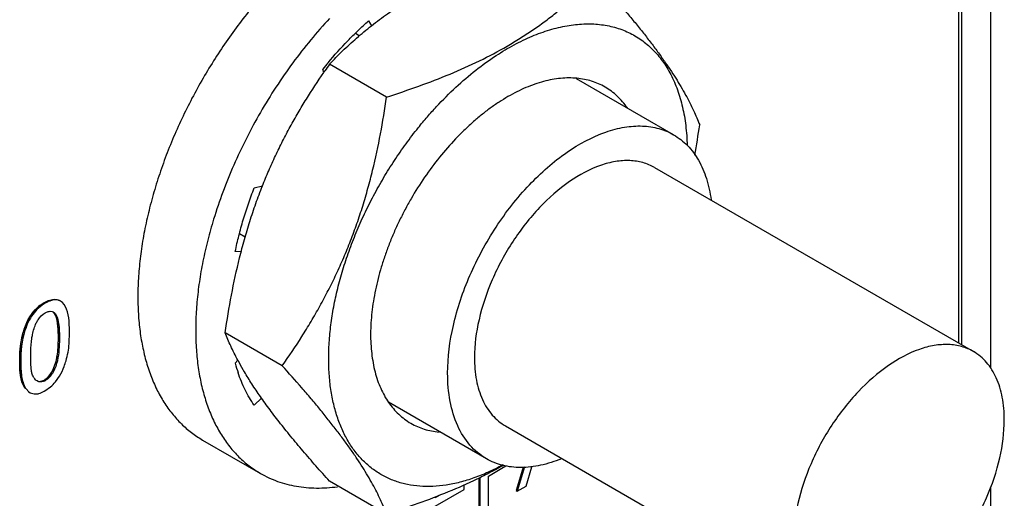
# Model space of a CAD drawing. Header units: inches. Extents: x 0 to 34, y 0 to 22.
# Tile 86 of 139: x 23.95 to 24.431, y 15.198 to 15.432. Entities that reach past the tile are written whole.
import ezdxf

# ---------------------------------------------------------------- set-up
doc = ezdxf.new("R2010")
doc.units = ezdxf.units.IN
doc.header["$LTSCALE"] = 1.87
doc.header["$MEASUREMENT"] = 0
doc.layers.get('0').update_dxf_attribs({"linetype": 'CONTINUOUS'})
doc.layers.add('02___PRT_ALL_AXES', color=7, linetype='CONTINUOUS')

msp = doc.modelspace()

# ---------------------------------------------------------------- linework, layer by layer
at = {"color": 7, "linetype": 'CONTINUOUS'}
for p, q in [((24.4104036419, 16.9690074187), (24.4104036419, 15.2727324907)), ((24.4246896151, 16.9610418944), (24.4246896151, 15.2611094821)), ((24.1203893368, 15.4310906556), (24.1218926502, 15.4286657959)), ((24.1158985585, 15.4237975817), (24.1139946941, 15.4248968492)), ((24.1292913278, 15.3938781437), (24.1013491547, 15.4100116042)), ((24.0985397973, 15.4058490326), (24.098022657, 15.4074789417)), ((24.064522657, 15.3494552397), (24.0685867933, 15.3503488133)), ((24.0601577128, 15.3253400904), (24.0573068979, 15.3269861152)), ((24.0582011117, 15.3181879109), (24.0552580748, 15.3182800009)), ((23.9697662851, 15.2940333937), (23.9692651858, 15.2943227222)), ((23.9596286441, 15.2917978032), (23.9617841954, 15.2932826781)), ((23.9617841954, 15.2932826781), (23.9622852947, 15.2929933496)), ((23.9647315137, 15.2890650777), (23.9657335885, 15.2889658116)), ((23.9657335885, 15.2889658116), (23.9662249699, 15.2887522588)), ((23.9742452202, 15.2789461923), (23.9740142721, 15.284415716)), ((23.9687423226, 15.2758054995), (23.9692434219, 15.275516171)), ((23.9740222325, 15.2731618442), (23.9742452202, 15.2789461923)), ((24.0782602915, 15.2623546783), (24.0503181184, 15.2784881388)), ((23.9552749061, 15.2631226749), (23.9552741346, 15.2673393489)), ((23.9498242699, 15.2644719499), (23.9503253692, 15.2641826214)), ((23.9556193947, 15.2595010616), (23.9552749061, 15.2631226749)), ((23.9660501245, 15.2601854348), (23.967370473, 15.2637024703)), ((24.0552580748, 15.2635764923), (24.0565443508, 15.2651021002)), ((23.9672714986, 15.2544745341), (23.9692964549, 15.2573406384)), ((23.9521410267, 15.2517016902), (23.952642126, 15.2514123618)), ((23.952642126, 15.2514123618), (23.9546736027, 15.2493435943)), ((23.9617311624, 15.2553338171), (23.9622322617, 15.2550444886)), ((23.9621802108, 15.2500759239), (23.9648669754, 15.2520114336)), ((23.9541725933, 15.2496320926), (23.9546732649, 15.249343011)), ((24.068136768, 15.2464786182), (24.064522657, 15.2430997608)), ((24.1839897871, 15.2112152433), (24.1856737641, 15.2122155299)), ((24.1856737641, 15.2122155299), (24.1875189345, 15.2134347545)), ((24.1961228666, 15.2128367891), (24.1926476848, 15.2013003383)), ((24.1967149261, 15.2128494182), (24.1931487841, 15.2010110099)), ((24.1974552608, 15.2034975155), (24.2002651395, 15.2129359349)), ((24.174416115, 15.2074259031), (24.174416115, 15.1907736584)), ((24.1749172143, 15.207662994), (24.1749172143, 15.1904843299)), ((24.1790989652, 15.208391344), (24.1839897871, 15.2112152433)), ((24.1790989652, 15.1928988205), (24.1790989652, 15.208391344)), ((24.1292913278, 15.1897605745), (24.1013491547, 15.205894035)), ((24.1671390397, 15.2018282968), (24.1671390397, 15.2039828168)), ((24.1931487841, 15.2010110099), (24.1974552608, 15.2034975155)), ((24.4246896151, 15.2030468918), (24.4246896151, 14.9282876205)), ((24.1530882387, 15.1937155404), (24.1671390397, 15.2018282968)), ((24.1549631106, 15.1988520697), (24.1530882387, 15.1977695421)), ((24.1530882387, 15.1977695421), (24.1530882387, 15.1981316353)), ((24.1926476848, 15.2013003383), (24.1931487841, 15.2010110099))]:
    msp.add_line(p, q, dxfattribs=at)
at = {"color": 40, "linetype": 'CONTINUOUS'}
msp.add_line((23.9602957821, 15.2923084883), (23.9617841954, 15.2932826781), dxfattribs=at)
at = {"color": 7, "linetype": 'CONTINUOUS'}
for centre, radius, start, end in [((24.260736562, 15.276875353), 0.2086459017, 140.1121662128, 141.2474571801), ((24.4086550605, 15.1939697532), 0.3756474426, 144.8920580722, 145.4941891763), ((24.4010860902, 15.1991805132), 0.3664582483, 145.4951710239, 145.6609305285), ((23.847413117, 15.4432576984), 0.4395163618, 349.7935158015, 351.7530373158), ((23.9730306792, 15.2750977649), 0.0214127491, 128.7475735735, 136.2868482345), ((24.18713067, 15.3350128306), 0.1481595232, 208.1370817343, 210.1494508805), ((24.1283311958, 15.2829965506), 0.0756096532, 194.8830135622, 198.5405623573), ((24.1945370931, 15.3392861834), 0.1567103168, 210.1404261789, 210.3609448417), ((23.9616898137, 15.2598048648), 0.0059210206, 210.8747841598, 215.8175087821), ((23.9510201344, 15.2679341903), 0.0211014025, 311.0110654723, 320.3678679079), ((23.957356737, 15.2539912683), 0.0053672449, 240.0018637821, 244.2101790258), ((23.9539737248, 15.2642837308), 0.016407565, 298.6212637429, 300.0109016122)]:
    msp.add_arc(centre, radius, start, end, dxfattribs=at)
at = {"color": 40, "linetype": 'CONTINUOUS'}
for centre, radius, start, end in [((23.9640712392, 15.2584136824), 0.0136946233, 200.9199552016, 203.7933968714), ((23.9628190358, 15.25784846), 0.0123208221, 203.7376242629, 209.9267770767)]:
    msp.add_arc(centre, radius, start, end, dxfattribs=at)
at = {"color": 7, "linetype": 'CONTINUOUS'}
for points, knots in [([(24.1013491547, 15.4100116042), (24.103437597, 15.4121961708), (24.1077537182, 15.4165305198), (24.1146003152, 15.4228125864), (24.1206709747, 15.4278546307), (24.1257826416, 15.4317741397), (24.129779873, 15.4346733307), (24.1339152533, 15.4375070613), (24.1381899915, 15.440270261), (24.1426027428, 15.4429599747), (24.1487109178, 15.4464684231), (24.156673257, 15.4506472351), (24.1632348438, 15.4537134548), (24.1665881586, 15.4551988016)], [0, 0, 0, 0, 0.1134755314, 0.2295854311, 0.3487618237, 0.4096330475, 0.4714165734, 0.5341425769, 0.5978376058, 0.6625094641, 0.7281571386, 0.8622947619, 1, 1, 1, 1]), ([(24.1292913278, 15.3938781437), (24.1345884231, 15.3955663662), (24.1450121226, 15.3990778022), (24.1602058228, 15.4049279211), (24.1746360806, 15.4113928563), (24.1859927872, 15.4173935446), (24.1945346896, 15.4225349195), (24.2005945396, 15.4265021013), (24.2063715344, 15.430609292), (24.2118705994, 15.4348431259), (24.2171023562, 15.4391891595), (24.2220815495, 15.4436335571), (24.2268260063, 15.4481626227), (24.2298673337, 15.4512530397), (24.2313534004, 15.4528075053)], [0, 0, 0, 0, 0.139902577, 0.276712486, 0.409542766, 0.5375789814, 0.5996427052, 0.6603730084, 0.7197954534, 0.7779674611, 0.8349729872, 0.8909092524, 0.9458840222, 1, 1, 1, 1]), ([(24.2313534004, 15.4528075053), (24.2345617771, 15.4492359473), (24.2392792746, 15.4439019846), (24.2453759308, 15.4367795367), (24.249705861, 15.4315917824), (24.2538249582, 15.4265104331), (24.2577127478, 15.4215496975), (24.2613512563, 15.4167231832), (24.2647266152, 15.4120432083), (24.2678297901, 15.4075188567), (24.2714987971, 15.4018603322), (24.2754486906, 15.3951837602), (24.2793402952, 15.3875440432), (24.2814626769, 15.382588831), (24.2823844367, 15.3802134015)], [0, 0, 0, 0, 0.1614797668, 0.2394863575, 0.3153319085, 0.3887514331, 0.4594874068, 0.5273087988, 0.5920362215, 0.6535497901, 0.7118168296, 0.8188465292, 0.9142991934, 1, 1, 1, 1]), ([(24.1006422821, 15.4106771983), (24.1037283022, 15.4143693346), (24.1085172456, 15.4197099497), (24.1152310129, 15.4263975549), (24.1186598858, 15.429559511), (24.1203893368, 15.4310906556)], [0, 0, 0, 0, 0.5078786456, 0.7562090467, 1, 1, 1, 1]), ([(24.1828589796, 15.4141839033), (24.1857158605, 15.4160507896), (24.1900609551, 15.4186507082), (24.1959924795, 15.4216707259), (24.2017432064, 15.4242634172), (24.2088560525, 15.4268563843), (24.2160121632, 15.4285887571), (24.2215865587, 15.4293836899), (24.2256263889, 15.4296871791), (24.2295740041, 15.4297046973), (24.2334194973, 15.4294366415), (24.2371530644, 15.4288831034), (24.2407649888, 15.4280449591), (24.2442460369, 15.426924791), (24.2475869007, 15.4255246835), (24.2507787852, 15.4238484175), (24.2538135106, 15.4219006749), (24.2566826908, 15.4196859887), (24.2593792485, 15.4172108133), (24.2618962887, 15.41448163), (24.2642270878, 15.4115053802), (24.2663664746, 15.4082903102), (24.2683088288, 15.4048444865), (24.270049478, 15.4011766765), (24.2721256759, 15.3959290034), (24.2741742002, 15.3888391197), (24.2757340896, 15.3797374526), (24.2761787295, 15.3734227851), (24.2762656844, 15.370176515)], [0, 0, 0, 0, 0.0763145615, 0.1130443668, 0.1487960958, 0.2173286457, 0.2820166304, 0.313011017, 0.3431620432, 0.3725349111, 0.4012098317, 0.4292789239, 0.4568470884, 0.4840306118, 0.5109539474, 0.5377484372, 0.564548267, 0.5914877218, 0.6186974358, 0.6463014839, 0.6744154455, 0.7031427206, 0.7325751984, 0.7627914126, 0.7938554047, 0.8586934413, 0.9273826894, 1, 1, 1, 1]), ([(24.1447845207, 15.3788555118), (24.1462246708, 15.3806471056), (24.1491500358, 15.3841606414), (24.1551580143, 15.3908800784), (24.1629238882, 15.398675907), (24.1726463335, 15.407034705), (24.1794362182, 15.411947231), (24.1828589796, 15.4141839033)], [0, 0, 0, 0, 0.1322594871, 0.2629912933, 0.5185485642, 0.7647421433, 1, 1, 1, 1]), ([(24.0685510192, 15.3503699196), (24.069539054, 15.3528675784), (24.0715885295, 15.3578187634), (24.0748862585, 15.365124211), (24.0783892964, 15.372283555), (24.0820839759, 15.3792941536), (24.0859550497, 15.3861567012), (24.0913157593, 15.3950896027), (24.0955743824, 15.4016183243), (24.0984964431, 15.4058956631)], [0, 0, 0, 0, 0.1274658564, 0.2542470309, 0.3803127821, 0.5056491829, 0.6302628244, 0.7541707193, 1, 1, 1, 1]), ([(24.2222844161, 15.403049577), (24.2209941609, 15.4031671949), (24.2183565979, 15.4032729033), (24.2143347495, 15.4030536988), (24.2102042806, 15.4024620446), (24.2059833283, 15.401500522), (24.2016892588, 15.4001736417), (24.1973399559, 15.3984871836), (24.1929551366, 15.3964489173), (24.1900690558, 15.394888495), (24.1886251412, 15.3940547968)], [0, 0, 0, 0, 0.1098741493, 0.2234372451, 0.3411356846, 0.4633052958, 0.5901902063, 0.721948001, 0.8586028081, 1, 1, 1, 1]), ([(24.2361274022, 15.3987611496), (24.2350949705, 15.3993573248), (24.232951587, 15.400438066), (24.2295536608, 15.4016963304), (24.2259825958, 15.4025904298), (24.2235295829, 15.4029360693), (24.2222844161, 15.403049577)], [0, 0, 0, 0, 0.244975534, 0.4920120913, 0.7430798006, 1, 1, 1, 1]), ([(24.2470432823, 15.3885127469), (24.2463106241, 15.3895799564), (24.2447551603, 15.3916174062), (24.2421323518, 15.3943769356), (24.2392640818, 15.3967828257), (24.2371932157, 15.3981456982), (24.2361274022, 15.3987611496)], [0, 0, 0, 0, 0.2573384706, 0.5084801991, 0.7553347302, 1, 1, 1, 1]), ([(24.0782602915, 15.2623546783), (24.0815490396, 15.2670333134), (24.0863411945, 15.2741838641), (24.0923588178, 15.2839917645), (24.0966950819, 15.2915445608), (24.1008194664, 15.2992780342), (24.1047108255, 15.307193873), (24.1083505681, 15.3152888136), (24.1117249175, 15.3235543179), (24.1148241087, 15.3319778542), (24.1176466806, 15.3405425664), (24.1201960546, 15.3492300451), (24.1232476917, 15.360964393), (24.1264353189, 15.37583364), (24.1284155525, 15.387846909), (24.1292913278, 15.3938781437)], [0, 0, 0, 0, 0.1203572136, 0.1810612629, 0.24214305, 0.3036157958, 0.3654849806, 0.42774285, 0.4903701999, 0.5533365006, 0.6166013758, 0.6801204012, 0.7438464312, 0.8717377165, 1, 1, 1, 1]), ([(24.1886251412, 15.3940547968), (24.1871418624, 15.3931983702), (24.1841781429, 15.3913716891), (24.1798210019, 15.3883577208), (24.1755011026, 15.385038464), (24.1712376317, 15.3814289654), (24.1670481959, 15.3775442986), (24.1615405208, 15.3719751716), (24.1549619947, 15.3644284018), (24.1476978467, 15.3546408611), (24.1422190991, 15.3459535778), (24.1382196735, 15.3387421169), (24.1354316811, 15.3332355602), (24.1328695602, 15.3276579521), (24.1305435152, 15.3220331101), (24.1284641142, 15.3163845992), (24.126639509, 15.3107366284), (24.1250779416, 15.3051128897), (24.123785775, 15.2995374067), (24.122768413, 15.2940333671), (24.1217986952, 15.2869241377), (24.1213636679, 15.2799520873), (24.1215179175, 15.2731940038), (24.1219171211, 15.2683877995), (24.12259948, 15.263784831), (24.1235627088, 15.2594042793), (24.1248031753, 15.255264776), (24.1263157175, 15.2513835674), (24.1280949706, 15.2477780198), (24.1294750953, 15.2455336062), (24.1302070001, 15.244467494)], [0, 0, 0, 0, 0.0294453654, 0.0598161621, 0.091043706, 0.1230651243, 0.1558186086, 0.1892320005, 0.257686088, 0.327725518, 0.3985808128, 0.4340712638, 0.4694652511, 0.5046631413, 0.5395670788, 0.5740812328, 0.6081141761, 0.6415777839, 0.6743903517, 0.7064759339, 0.7377661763, 0.7977125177, 0.8263021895, 0.8539240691, 0.8805685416, 0.9062409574, 0.9309654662, 0.9547863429, 0.9777683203, 1, 1, 1, 1]), ([(24.1860966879, 15.2138300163), (24.1837830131, 15.2125712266), (24.1791667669, 15.2102665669), (24.1721517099, 15.207426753), (24.1663242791, 15.2056321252), (24.1617396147, 15.2045723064), (24.1573167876, 15.2037782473), (24.1518992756, 15.2032295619), (24.1455580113, 15.2033084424), (24.1394924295, 15.204132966), (24.1346777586, 15.2054473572), (24.1310266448, 15.206863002), (24.1283945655, 15.2081002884), (24.1258613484, 15.2095153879), (24.1234310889, 15.2111059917), (24.1211081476, 15.2128697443), (24.1188962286, 15.2148033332), (24.1167988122, 15.2169034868), (24.1141393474, 15.2199446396), (24.1111161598, 15.2241682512), (24.1080335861, 15.2297956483), (24.105483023, 15.2359855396), (24.1034800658, 15.2426964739), (24.1020349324, 15.2498846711), (24.1011564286, 15.2575038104), (24.1008488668, 15.2655047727), (24.1011136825, 15.2738360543), (24.1019491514, 15.2824438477), (24.1033490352, 15.2912725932), (24.1053047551, 15.3002649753), (24.107803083, 15.3093627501), (24.1108278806, 15.318506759), (24.1143596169, 15.3276374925), (24.1183749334, 15.3366957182), (24.1228481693, 15.3456220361), (24.1277495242, 15.3543586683), (24.1330479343, 15.3628492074), (24.1387084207, 15.3710368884), (24.1427240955, 15.3762922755), (24.1447845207, 15.3788555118)], [0, 0, 0, 0, 0.0314953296, 0.0616269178, 0.0904014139, 0.1042965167, 0.117873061, 0.144115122, 0.1692722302, 0.1935300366, 0.2171194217, 0.2287533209, 0.2403234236, 0.2518670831, 0.2634219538, 0.2750256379, 0.2867148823, 0.298524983, 0.3104896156, 0.3349931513, 0.3604562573, 0.3870497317, 0.4148964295, 0.4440719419, 0.4746107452, 0.506508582, 0.5397288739, 0.5742067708, 0.6098523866, 0.6465562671, 0.6841906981, 0.7226142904, 0.7616737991, 0.8012076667, 0.841047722, 0.8810187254, 0.9209496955, 0.9606754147, 1, 1, 1, 1]), ([(24.0503181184, 15.2784881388), (24.0512143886, 15.2846605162), (24.0532463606, 15.2969534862), (24.0565357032, 15.3121637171), (24.0596959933, 15.324159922), (24.0623404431, 15.3330359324), (24.0652722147, 15.3417803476), (24.0674256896, 15.3475251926), (24.0685510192, 15.3503699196)], [0, 0, 0, 0, 0.2517554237, 0.5027526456, 0.6277999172, 0.752420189, 0.8765172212, 1, 1, 1, 1]), ([(24.0552580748, 15.3182800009), (24.0557851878, 15.3208664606), (24.0569711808, 15.3260681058), (24.0591091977, 15.3338556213), (24.0616166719, 15.3416793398), (24.0635153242, 15.346864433), (24.064522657, 15.3494552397)], [0, 0, 0, 0, 0.243215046, 0.4913849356, 0.7438740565, 1, 1, 1, 1]), ([(23.9617841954, 15.2932826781), (23.9624391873, 15.2936608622), (23.964685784, 15.2947937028), (23.9676956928, 15.2952289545), (23.9692652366, 15.2943226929)], [0, 0, 0, 0, 0.2944382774, 1, 1, 1, 1]), ([(23.9697662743, 15.2940334), (23.9692824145, 15.2943127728), (23.9678077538, 15.2948042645), (23.9651330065, 15.2944074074), (23.9632471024, 15.2935486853), (23.9622852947, 15.2929933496)], [0, 0, 0, 0, 0.213315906, 0.5759738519, 1, 1, 1, 1]), ([(23.9740142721, 15.284415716), (23.9738187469, 15.2863535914), (23.9732287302, 15.2898705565), (23.9711867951, 15.2932132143), (23.9697662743, 15.2940334)], [0, 0, 0, 0, 0.5428390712, 1, 1, 1, 1]), ([(23.9498242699, 15.2644719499), (23.9498242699, 15.266523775), (23.9500982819, 15.275375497), (23.9527856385, 15.2849200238), (23.9575533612, 15.2898950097)], [0, 0, 0, 0, 0.2294459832, 1, 1, 1, 1]), ([(23.9622852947, 15.2929933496), (23.9599251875, 15.2916306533), (23.9556673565, 15.2876146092), (23.9511090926, 15.2776058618), (23.9503253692, 15.2693687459), (23.9503253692, 15.2641826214)], [0, 0, 0, 0, 0.2515793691, 0.5212487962, 1, 1, 1, 1]), ([(23.957930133, 15.2833187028), (23.9581908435, 15.2838406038), (23.9593093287, 15.2857558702), (23.9609147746, 15.2874392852), (23.9623334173, 15.2882583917)], [0, 0, 0, 0, 0.2626099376, 1, 1, 1, 1]), ([(23.9623334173, 15.2882583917), (23.962531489, 15.2883727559), (23.9632818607, 15.2887626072), (23.9641145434, 15.2890240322), (23.9647315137, 15.2890650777)], [0, 0, 0, 0, 0.2700158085, 1, 1, 1, 1]), ([(23.9687423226, 15.2758054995), (23.9687423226, 15.2782297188), (23.9687714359, 15.2817855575), (23.967822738, 15.2861432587), (23.966882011, 15.2880892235), (23.9661589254, 15.2887266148)], [0, 0, 0, 0, 0.541342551, 0.7847534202, 1, 1, 1, 1]), ([(23.9662249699, 15.2887522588), (23.9670722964, 15.288262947), (23.96820195, 15.2862630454), (23.9692700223, 15.2817886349), (23.9692434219, 15.2780561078), (23.9692434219, 15.275516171)], [0, 0, 0, 0, 0.2104825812, 0.4536197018, 1, 1, 1, 1]), ([(23.9557705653, 15.2757677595), (23.9558634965, 15.2763858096), (23.9563247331, 15.278963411), (23.9570375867, 15.2815319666), (23.957930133, 15.2833187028)], [0, 0, 0, 0, 0.2383429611, 1, 1, 1, 1]), ([(23.9552741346, 15.2673393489), (23.9552741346, 15.2680228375), (23.9552875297, 15.2708373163), (23.9554535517, 15.273659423), (23.9557705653, 15.2757677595)], [0, 0, 0, 0, 0.242757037, 1, 1, 1, 1]), ([(23.9692434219, 15.275516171), (23.9692434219, 15.2719733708), (23.9688983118, 15.2663823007), (23.9666386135, 15.2591785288), (23.9639124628, 15.2560146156), (23.9622322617, 15.2550444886)], [0, 0, 0, 0, 0.4732792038, 0.74081589, 1, 1, 1, 1]), ([(23.967370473, 15.2637024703), (23.9676657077, 15.2647503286), (23.9685736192, 15.2687259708), (23.9687423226, 15.2728246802), (23.9687423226, 15.2758054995)], [0, 0, 0, 0, 0.2675174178, 1, 1, 1, 1]), ([(24.0564803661, 15.2651433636), (24.0552689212, 15.2674113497), (24.0530791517, 15.271800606), (24.0511612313, 15.2763153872), (24.0503181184, 15.2784881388)], [0, 0, 0, 0, 0.524547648, 1, 1, 1, 1]), ([(23.9715568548, 15.2620114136), (23.9719124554, 15.2629395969), (23.9731164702, 15.2665624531), (23.9737737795, 15.2703527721), (23.9740222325, 15.2731618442)], [0, 0, 0, 0, 0.2606103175, 1, 1, 1, 1]), ([(23.9521410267, 15.2517016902), (23.9511270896, 15.2534577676), (23.949974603, 15.2577880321), (23.9498242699, 15.2621400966), (23.9498242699, 15.2644719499)], [0, 0, 0, 0, 0.4651258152, 1, 1, 1, 1]), ([(23.9503253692, 15.2641826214), (23.9503253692, 15.2618507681), (23.9504757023, 15.2574987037), (23.9516281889, 15.2531684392), (23.952642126, 15.2514123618)], [0, 0, 0, 0, 0.5348741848, 1, 1, 1, 1]), ([(24.1292913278, 15.1897605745), (24.1283695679, 15.192136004), (24.1262471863, 15.1970912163), (24.1223555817, 15.2047309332), (24.1184056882, 15.2114075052), (24.1147366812, 15.2170660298), (24.1116335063, 15.2215903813), (24.1082581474, 15.2262703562), (24.1046196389, 15.2310968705), (24.1007318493, 15.2360576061), (24.0966127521, 15.2411389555), (24.0922828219, 15.2463267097), (24.0861861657, 15.2534491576), (24.0814686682, 15.2587831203), (24.0782602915, 15.2623546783)], [0, 0, 0, 0, 0.0857008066, 0.1811534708, 0.2881831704, 0.3464502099, 0.4079637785, 0.4726912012, 0.5405125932, 0.6112485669, 0.6846680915, 0.7605136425, 0.8385202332, 1, 1, 1, 1]), ([(23.956607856, 15.2567664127), (23.9562392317, 15.2573823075), (23.9558862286, 15.2583058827), (23.95566898, 15.2592520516), (23.9556193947, 15.2595010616)], [0, 0, 0, 0, 0.7387011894, 1, 1, 1, 1]), ([(23.9617311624, 15.2553338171), (23.9621630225, 15.2555831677), (23.9639317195, 15.256874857), (23.9652954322, 15.25868135), (23.9660501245, 15.2601854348)], [0, 0, 0, 0, 0.2285955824, 1, 1, 1, 1]), ([(24.064522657, 15.2430997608), (24.062864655, 15.2454494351), (24.0598501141, 15.250572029), (24.0576134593, 15.2560715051), (24.0566457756, 15.2589545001)], [0, 0, 0, 0, 0.4860301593, 1, 1, 1, 1]), ([(24.1013491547, 15.205894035), (24.0991171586, 15.2083786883), (24.0947462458, 15.2132978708), (24.0884006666, 15.2206365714), (24.082407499, 15.2278039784), (24.0768221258, 15.2347642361), (24.0716953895, 15.2414814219), (24.0670666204, 15.2479238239), (24.0629572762, 15.2540682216), (24.0604708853, 15.2581099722), (24.0593182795, 15.2600776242)], [0, 0, 0, 0, 0.1458862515, 0.2874229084, 0.4237460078, 0.553952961, 0.6771925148, 0.7927953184, 0.9003948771, 1, 1, 1, 1]), ([(23.9622322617, 15.2550444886), (23.9616166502, 15.2546890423), (23.9602751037, 15.2542470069), (23.9589238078, 15.2546436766), (23.9583854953, 15.2549544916)], [0, 0, 0, 0, 0.5334939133, 1, 1, 1, 1]), ([(23.9596678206, 15.2547454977), (23.9598337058, 15.2547443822), (23.9605543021, 15.2547907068), (23.9612512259, 15.2550567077), (23.9617311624, 15.2553338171)], [0, 0, 0, 0, 0.2303754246, 1, 1, 1, 1]), ([(23.9550216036, 15.249158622), (23.955773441, 15.2487953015), (23.9569308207, 15.2485449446), (23.9580637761, 15.2486157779), (23.9583610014, 15.2486533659)], [0, 0, 0, 0, 0.7359519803, 1, 1, 1, 1]), ([(23.9583610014, 15.2486533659), (23.9586462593, 15.2486894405), (23.9598590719, 15.2489227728), (23.9610040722, 15.2494287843), (23.9618332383, 15.2498810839)], [0, 0, 0, 0, 0.2333778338, 1, 1, 1, 1]), ([(24.1302070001, 15.244467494), (24.1309396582, 15.2434002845), (24.132495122, 15.2413628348), (24.1351179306, 15.2386033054), (24.1379862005, 15.2361974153), (24.1400570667, 15.2348345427), (24.1411228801, 15.2342190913)], [0, 0, 0, 0, 0.2573384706, 0.5084801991, 0.7553347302, 1, 1, 1, 1]), ([(24.1411228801, 15.2342190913), (24.1421553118, 15.2336229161), (24.1442986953, 15.232542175), (24.1476966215, 15.2312839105), (24.1512676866, 15.2303898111), (24.1537206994, 15.2300441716), (24.1549658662, 15.2299306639)], [0, 0, 0, 0, 0.244975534, 0.4920120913, 0.7430798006, 1, 1, 1, 1]), ([(24.1866065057, 15.2137469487), (24.1844713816, 15.2125397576), (24.1801165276, 15.21017834), (24.171098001, 15.2056696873), (24.1592918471, 15.2004428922), (24.1445369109, 15.1947975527), (24.1344262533, 15.1913971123), (24.1292913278, 15.1897605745)], [0, 0, 0, 0, 0.1182302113, 0.2387345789, 0.4859453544, 0.7402154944, 1, 1, 1, 1])]:
    msp.add_open_spline(points, degree=3, knots=knots, dxfattribs=at)
at = {"color": 40, "linetype": 'CONTINUOUS'}
for points, knots in [([(23.9540416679, 15.2850562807), (23.9543766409, 15.285680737), (23.9560753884, 15.2885409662), (23.958429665, 15.2909444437), (23.9602957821, 15.2923084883)], [0, 0, 0, 0, 0.2132277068, 1, 1, 1, 1]), ([(23.9498242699, 15.2644719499), (23.9498242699, 15.2689381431), (23.9502465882, 15.2756481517), (23.9529530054, 15.2830267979), (23.9540416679, 15.2850562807)], [0, 0, 0, 0, 0.7040861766, 1, 1, 1, 1]), ([(23.9687423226, 15.2758054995), (23.9687423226, 15.2798674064), (23.9687245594, 15.2849963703), (23.9666173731, 15.2883363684), (23.9661212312, 15.2887592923)], [0, 0, 0, 0, 0.8173838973, 1, 1, 1, 1]), ([(23.9662039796, 15.2605012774), (23.9667568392, 15.2616703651), (23.9672852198, 15.2632875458), (23.9676744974, 15.2648556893), (23.9677606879, 15.265230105)], [0, 0, 0, 0, 0.7595229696, 1, 1, 1, 1]), ([(23.9617311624, 15.2553338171), (23.9630154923, 15.256075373), (23.96480014, 15.2578525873), (23.9659526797, 15.259969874), (23.9662039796, 15.2605012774)], [0, 0, 0, 0, 0.7547934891, 1, 1, 1, 1])]:
    msp.add_open_spline(points, degree=3, knots=knots, dxfattribs=at)
for points in [[(23.9677606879, 15.265230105), (23.9686225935, 15.2689742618), (23.9687423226, 15.2724497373), (23.9687423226, 15.2758054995)], [(23.9512793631, 15.2535238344), (23.9501093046, 15.2565820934), (23.9498242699, 15.260502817), (23.9498242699, 15.2644719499)], [(23.9583078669, 15.2550319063), (23.9593099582, 15.2546049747), (23.9604876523, 15.2546158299), (23.9617311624, 15.2553338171)]]:
    msp.add_open_spline(points, degree=3, dxfattribs=at)
at = {"color": 7, "linetype": 'CONTINUOUS'}
for points in [[(23.9692964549, 15.2573406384), (23.9701893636, 15.2588220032), (23.9709380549, 15.2603962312), (23.9715568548, 15.2620114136)], [(23.9583854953, 15.2549544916), (23.9577967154, 15.2552944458), (23.9572866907, 15.2557887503), (23.9568885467, 15.256339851)]]:
    msp.add_open_spline(points, degree=3, dxfattribs=at)
at = {"layer": '02___PRT_ALL_AXES', "color": 7, "linetype": 'CONTINUOUS'}
for p, q in [((24.4091311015, 15.2734672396), (24.4091311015, 16.9554364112)), ((24.2696279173, 15.3754178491), (24.2221903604, 15.4028076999)), ((24.260359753, 15.3593659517), (24.416257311, 15.2693526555)), ((24.1780880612, 15.216876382), (24.1302372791, 15.2445048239)), ((24.1873562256, 15.2329282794), (24.3432537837, 15.1429149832)), ((24.0392894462, 15.226042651), (24.0675737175, 15.2097116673))]:
    msp.add_line(p, q, dxfattribs=at)
for points, knots in [([(24.1157931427, 15.4834623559), (24.11309076, 15.481902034), (24.1076932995, 15.4785474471), (24.0997839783, 15.4729577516), (24.0919616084, 15.4667492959), (24.0842689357, 15.4599576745), (24.0767470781, 15.4526184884), (24.0694355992, 15.4447717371), (24.0623749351, 15.4364591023), (24.055602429, 15.427726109), (24.0491552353, 15.4186193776), (24.0430675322, 15.4091884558), (24.037372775, 15.3994839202), (24.0321012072, 15.389558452), (24.0272817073, 15.3794654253), (24.0229399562, 15.3692594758), (24.0190996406, 15.3589955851), (24.0157813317, 15.3487291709), (24.0130029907, 15.338515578), (24.0107796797, 15.3284097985), (24.0091232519, 15.3184662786), (24.0080430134, 15.308738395), (24.0075444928, 15.2992784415), (24.0076311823, 15.2901370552), (24.0083022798, 15.2813631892), (24.0095556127, 15.2730037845), (24.0113842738, 15.2651034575), (24.0137807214, 15.2577048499), (24.0167322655, 15.250847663), (24.0202260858, 15.2445701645), (24.0242435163, 15.2389070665), (24.0287658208, 15.2338921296), (24.0337661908, 15.2295549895), (24.0374099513, 15.2271280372), (24.039289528, 15.2260427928)], [0, 0, 0, 0, 0.0306579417, 0.0623890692, 0.0951049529, 0.1287259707, 0.1631642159, 0.1983134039, 0.2340593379, 0.2702814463, 0.306854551, 0.3436484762, 0.3805311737, 0.4173693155, 0.4540303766, 0.4903834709, 0.5263013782, 0.5616615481, 0.5963482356, 0.630253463, 0.6632796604, 0.6953404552, 0.7263641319, 0.7562942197, 0.7850940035, 0.8127469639, 0.8392623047, 0.8646751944, 0.8890525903, 0.9124925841, 0.9351283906, 0.9571247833, 0.9786766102, 1, 1, 1, 1]), ([(24.1013896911, 15.4323485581), (24.0982090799, 15.4289352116), (24.0919987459, 15.4218491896), (24.0832515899, 15.4106241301), (24.075048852, 15.3987860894), (24.067464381, 15.3864415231), (24.0605656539, 15.3737010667), (24.0544147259, 15.3606784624), (24.0490669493, 15.3474909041), (24.0460352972, 15.3385697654), (24.0446694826, 15.3341087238)], [0, 0, 0, 0, 0.1223895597, 0.2470023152, 0.3731223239, 0.5000021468, 0.6268816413, 0.7530008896, 0.8776129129, 1, 1, 1, 1]), ([(24.1591326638, 15.2587755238), (24.1591326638, 15.2665990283), (24.1613217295, 15.2830499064), (24.1694905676, 15.307205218), (24.1820805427, 15.3304747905), (24.1980769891, 15.3509504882), (24.2161740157, 15.3669779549), (24.2325538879, 15.3759342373), (24.2453669, 15.3793433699), (24.2541853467, 15.3799917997), (24.2623968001, 15.378788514), (24.2673711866, 15.3767206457), (24.2696278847, 15.3754177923)], [0, 0, 0, 0, 0.1286780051, 0.2702705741, 0.4174275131, 0.5617759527, 0.6954485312, 0.8127144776, 0.8646790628, 0.9125124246, 0.9571410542, 1, 1, 1, 1]), ([(24.2696278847, 15.3754177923), (24.2721074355, 15.3739862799), (24.2767897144, 15.3703031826), (24.2822431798, 15.3628745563), (24.2860987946, 15.3537536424), (24.2875017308, 15.3470328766), (24.2879616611, 15.343492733)], [0, 0, 0, 0, 0.2255813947, 0.4622769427, 0.7187317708, 1, 1, 1, 1]), ([(24.2603597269, 15.3593659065), (24.2585599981, 15.360404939), (24.2545928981, 15.3620540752), (24.2480442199, 15.3630137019), (24.2410114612, 15.3624965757), (24.2307930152, 15.3597777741), (24.217729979, 15.3526350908), (24.203297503, 15.3398530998), (24.190540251, 15.3235236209), (24.1804996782, 15.3049660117), (24.1739849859, 15.2857020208), (24.1722391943, 15.2725823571), (24.1722391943, 15.2663430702)], [0, 0, 0, 0, 0.0428589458, 0.0874875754, 0.1353209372, 0.1872855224, 0.3045514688, 0.4382240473, 0.5825724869, 0.7297294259, 0.8713219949, 1, 1, 1, 1]), ([(24.0446694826, 15.3341087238), (24.0436208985, 15.3306838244), (24.0417050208, 15.3238603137), (24.0393670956, 15.3136231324), (24.037607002, 15.3035429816), (24.0364343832, 15.2936755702), (24.0358559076, 15.2840749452), (24.0358750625, 15.2747937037), (24.0364918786, 15.2658826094), (24.037703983, 15.2573903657), (24.0395049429, 15.2493633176), (24.0418868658, 15.2418456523), (24.0448371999, 15.2348786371), (24.0483425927, 15.2285019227), (24.0523844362, 15.2227514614), (24.0569423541, 15.2176627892), (24.0611644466, 15.2139859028), (24.0647580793, 15.2114193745), (24.0666245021, 15.2102599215), (24.0675737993, 15.209711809)], [0, 0, 0, 0, 0.0791677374, 0.1565783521, 0.2320003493, 0.3052293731, 0.3760932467, 0.4444563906, 0.5102274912, 0.5733632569, 0.6338790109, 0.6918514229, 0.7474306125, 0.8008401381, 0.8523856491, 0.9024474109, 0.9514766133, 0.9757717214, 1, 1, 1, 1]), ([(24.416257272, 15.2693525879), (24.4144575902, 15.2703917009), (24.4104904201, 15.2720407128), (24.4039417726, 15.2730003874), (24.3969090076, 15.2724832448), (24.3866905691, 15.2697644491), (24.3736275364, 15.2626217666), (24.359195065, 15.2498397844), (24.3464378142, 15.2335103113), (24.3363972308, 15.2149526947), (24.3298825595, 15.1956887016), (24.3281367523, 15.1825690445), (24.3281367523, 15.1763297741)], [0, 0, 0, 0, 0.0428589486, 0.0874875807, 0.1353209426, 0.1872855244, 0.3045514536, 0.4382240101, 0.5825724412, 0.7297294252, 0.8713222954, 1, 1, 1, 1]), ([(24.1722391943, 15.2663430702), (24.1722391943, 15.2626433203), (24.1727978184, 15.2556098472), (24.1756495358, 15.2459471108), (24.1804423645, 15.2381051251), (24.1849485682, 15.234318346), (24.1873562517, 15.2329283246)], [0, 0, 0, 0, 0.289808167, 0.5490462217, 0.7822276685, 1, 1, 1, 1]), ([(24.4313743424, 15.2359378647), (24.4313743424, 15.2396376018), (24.4308156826, 15.2466710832), (24.4279640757, 15.2563338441), (24.4231711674, 15.2641758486), (24.4186648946, 15.2679624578), (24.416257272, 15.2693525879)], [0, 0, 0, 0, 0.2898071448, 0.5490473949, 0.7822275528, 1, 1, 1, 1]), ([(24.1780880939, 15.2168764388), (24.1750690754, 15.2186194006), (24.1694187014, 15.2233676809), (24.1634089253, 15.2332008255), (24.1598331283, 15.2453170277), (24.1591326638, 15.2541363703), (24.1591326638, 15.2587755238)], [0, 0, 0, 0, 0.2177723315, 0.4509537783, 0.710191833, 1, 1, 1, 1]), ([(24.3432538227, 15.1429150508), (24.3450535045, 15.1418759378), (24.3490206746, 15.1402269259), (24.3555693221, 15.1392672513), (24.3626020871, 15.1397843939), (24.3728205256, 15.1425031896), (24.3858835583, 15.1496458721), (24.4003160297, 15.1624278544), (24.4130732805, 15.1787573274), (24.4231138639, 15.197314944), (24.4296285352, 15.2165789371), (24.4313743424, 15.2296985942), (24.4313743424, 15.2359378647)], [0, 0, 0, 0, 0.0428589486, 0.0874875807, 0.1353209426, 0.1872855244, 0.3045514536, 0.4382240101, 0.5825724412, 0.7297294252, 0.8713222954, 1, 1, 1, 1]), ([(24.2147317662, 15.2168885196), (24.2114501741, 15.2155334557), (24.2049572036, 15.2134164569), (24.1951774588, 15.2122242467), (24.1860617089, 15.2132434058), (24.1805573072, 15.2154508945), (24.1780880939, 15.2168764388)], [0, 0, 0, 0, 0.281090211, 0.5374957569, 0.7742658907, 1, 1, 1, 1]), ([(24.0675737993, 15.209711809), (24.0689099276, 15.208940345), (24.0716613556, 15.2075140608), (24.0759828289, 15.2057492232), (24.0804912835, 15.2043606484), (24.0851733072, 15.2033516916), (24.090015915, 15.2027257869), (24.0950054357, 15.20248341), (24.100127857, 15.2026249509), (24.1035722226, 15.2029702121), (24.1053098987, 15.2032034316)], [0, 0, 0, 0, 0.118701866, 0.2380508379, 0.358676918, 0.4811743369, 0.6060950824, 0.7339304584, 0.8651103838, 1, 1, 1, 1])]:
    msp.add_open_spline(points, degree=3, knots=knots, dxfattribs=at)

doc.saveas('drawing.dxf')
